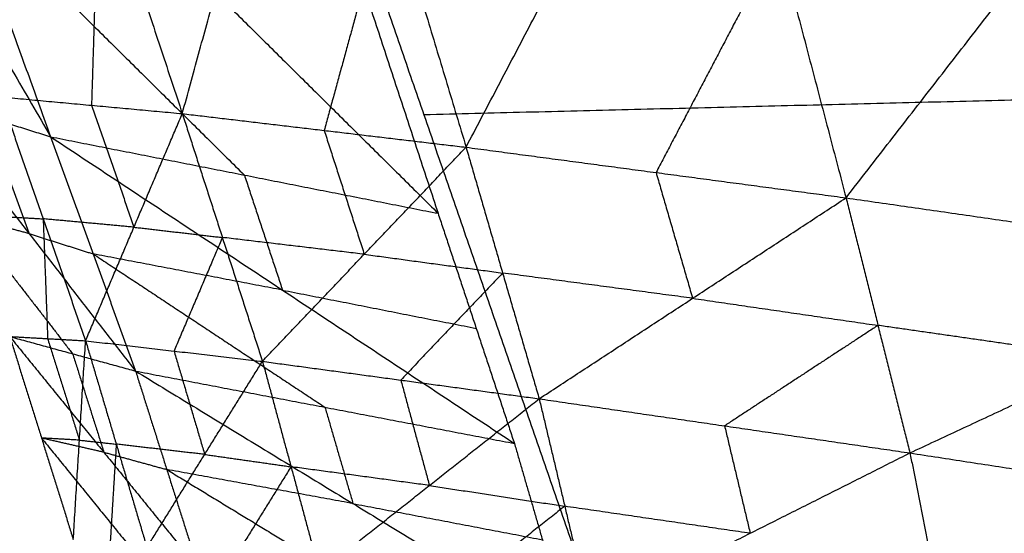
# Model space of a CAD drawing. Header units: millimetres. Extents: x -106 to 110, y -96 to 120.
# Tile 222 of 256: x -102.529 to -101.621, y 31.537 to 32.011. Entities that reach past the tile are written whole.
import ezdxf

# ---------------------------------------------------------------- set-up
doc = ezdxf.new("R2010")
doc.units = ezdxf.units.MM
doc.header["$MEASUREMENT"] = 0
doc.layers.add('Default', color=7, linetype='Continuous', true_color=0x000000)

msp = doc.modelspace()

# ---------------------------------------------------------------- linework, layer by layer
at = {"layer": 'Default'}
for points in [[(-101.75117, 33.44115, 10.92222), (-101.11253, 32.44615, 11.35846), (-100.47389, 31.45116, 11.79471)], [(-101.75117, 33.44115, 10.92222), (-100.674, 32.45892, 11.10503), (-99.59683, 31.47669, 11.28783)], [(-102.04192, 32.93724, 11.43104), (-101.7226, 32.43974, 11.64916), (-101.40328, 31.94225, 11.86728)], [(-102.33266, 32.43333, 11.93985), (-102.15662, 31.9235, 12.31119), (-101.98058, 31.41367, 12.68252)], [(-102.33266, 32.43333, 11.93985), (-101.40328, 31.94225, 11.86728), (-100.47389, 31.45116, 11.79471)], [(-102.78378, 32.39188, 12.65008), (-102.64232, 32.14757, 12.61978), (-102.50086, 31.90326, 12.58948)], [(-102.53304, 32.38846, 13.07047), (-102.45625, 32.15655, 13.16006), (-102.37945, 31.92464, 13.24966)], [(-102.37945, 31.92464, 13.24966), (-102.31931, 32.14427, 13.26182), (-102.25916, 32.3639, 13.27399)], [(-102.25916, 32.3639, 13.27399), (-102.18845, 32.12876, 13.34317), (-102.11773, 31.89363, 13.41235)], [(-102.66035, 32.3448, 12.30003), (-102.58061, 32.12403, 12.44476), (-102.50086, 31.90326, 12.58948)], [(-102.66035, 32.3448, 12.30003), (-102.40195, 32.08871, 12.32613), (-102.14355, 31.83261, 12.35223)], [(-102.11773, 31.89363, 13.41235), (-102.0051, 32.10835, 13.43098), (-101.89247, 32.32307, 13.4496)], [(-101.89247, 32.32307, 13.4496), (-101.82988, 32.08499, 13.49799), (-101.76729, 31.84692, 13.54638)], [(-102.28661, 32.26768, 12.04666), (-102.21508, 32.05015, 12.19945), (-102.14355, 31.83261, 12.35223)], [(-101.76729, 31.84692, 13.54638), (-101.60485, 32.05639, 13.56272), (-101.44241, 32.26587, 13.57907)], [(-102.45625, 32.15655, 13.16006), (-102.45971, 32.04446, 13.16085), (-102.46317, 31.93236, 13.16164)], [(-102.18845, 32.12876, 13.34317), (-102.21852, 32.01895, 13.33709), (-102.24859, 31.90914, 13.33101)], [(-102.58061, 32.12403, 12.44476), (-102.45141, 31.99598, 12.45781), (-102.32221, 31.86794, 12.47086)], [(-101.82988, 32.08499, 13.49799), (-101.88619, 31.97763, 13.48868), (-101.94251, 31.87027, 13.47936)], [(-102.61896, 31.94062, 12.89824), (-102.55991, 31.92194, 12.74386), (-102.50086, 31.90326, 12.58948)], [(-102.61896, 31.94062, 12.89824), (-102.52076, 31.81382, 12.82076), (-102.42257, 31.68702, 12.74328)], [(-102.54688, 31.94007, 13.07363), (-102.50776, 31.82753, 13.13259), (-102.46864, 31.71498, 13.19156)], [(-102.54688, 31.94007, 13.07363), (-102.46317, 31.93236, 13.16164), (-102.37945, 31.92464, 13.24966)], [(-101.40328, 31.94225, 11.86728), (-101.77995, 31.93287, 12.08923), (-102.15662, 31.9235, 12.31119)], [(-102.46317, 31.93236, 13.16164), (-102.4436, 31.87609, 13.19113), (-102.42404, 31.81981, 13.22061)], [(-102.55991, 31.92194, 12.74386), (-102.54034, 31.86788, 12.78231), (-102.52076, 31.81382, 12.82076)], [(-102.46864, 31.71498, 13.19156), (-102.42404, 31.81981, 13.22061), (-102.37945, 31.92464, 13.24966)], [(-102.37945, 31.92464, 13.24966), (-102.34249, 31.81032, 13.29909), (-102.30553, 31.69599, 13.34852)], [(-102.37945, 31.92464, 13.24966), (-102.24859, 31.90914, 13.33101), (-102.11773, 31.89363, 13.41235)], [(-102.50086, 31.90326, 12.58948), (-102.46172, 31.79514, 12.66638), (-102.42257, 31.68702, 12.74328)], [(-102.50086, 31.90326, 12.58948), (-102.32221, 31.86794, 12.47086), (-102.14355, 31.83261, 12.35223)], [(-102.50086, 31.90326, 12.58948), (-102.28702, 31.76174, 12.55102), (-102.07317, 31.62022, 12.51256)], [(-102.24859, 31.90914, 13.33101), (-102.23011, 31.85197, 13.35572), (-102.21163, 31.79481, 13.38044)], [(-102.30553, 31.69599, 13.34852), (-102.21163, 31.79481, 13.38044), (-102.11773, 31.89363, 13.41235)], [(-102.11773, 31.89363, 13.41235), (-102.08402, 31.77752, 13.45126), (-102.05032, 31.66142, 13.49016)], [(-102.11773, 31.89363, 13.41235), (-101.94251, 31.87027, 13.47936), (-101.76729, 31.84692, 13.54638)], [(-102.32221, 31.86794, 12.47086), (-102.30461, 31.81484, 12.51094), (-102.28702, 31.76174, 12.55102)], [(-101.94251, 31.87027, 13.47936), (-101.92566, 31.81222, 13.49882), (-101.9088, 31.75417, 13.51827)], [(-102.05032, 31.66142, 13.49016), (-101.9088, 31.75417, 13.51827), (-101.76729, 31.84692, 13.54638)], [(-101.76729, 31.84692, 13.54638), (-101.73781, 31.72917, 13.57446), (-101.70833, 31.61143, 13.60254)], [(-101.76729, 31.84692, 13.54638), (-101.55221, 31.81592, 13.59139), (-101.33713, 31.78493, 13.63641)], [(-102.57878, 31.82976, 12.96515), (-102.52968, 31.76636, 12.92642), (-102.48058, 31.70296, 12.88768)], [(-102.52076, 31.81382, 12.82076), (-102.54977, 31.82179, 12.89296), (-102.57878, 31.82976, 12.96515)], [(-102.54274, 31.82948, 13.05285), (-102.52525, 31.82851, 13.09272), (-102.50776, 31.82753, 13.13259)], [(-102.14355, 31.83261, 12.35223), (-102.10836, 31.72641, 12.4324), (-102.07317, 31.62022, 12.51256)], [(-102.50776, 31.82753, 13.13259), (-102.50569, 31.77223, 13.1222), (-102.50362, 31.71694, 13.11181)], [(-102.42404, 31.81981, 13.22061), (-102.4659, 31.82367, 13.1766), (-102.50776, 31.82753, 13.13259)], [(-102.42404, 31.81981, 13.22061), (-102.38327, 31.81507, 13.25985), (-102.34249, 31.81032, 13.29909)], [(-102.52076, 31.81382, 12.82076), (-102.49124, 31.80448, 12.74357), (-102.46172, 31.79514, 12.66638)], [(-102.34249, 31.81032, 13.29909), (-102.36479, 31.7579, 13.28456), (-102.38708, 31.70549, 13.27004)], [(-102.21163, 31.79481, 13.38044), (-102.27706, 31.80256, 13.33976), (-102.34249, 31.81032, 13.29909)], [(-102.46172, 31.79514, 12.66638), (-102.35479, 31.72438, 12.64715), (-102.24787, 31.65362, 12.62792)], [(-102.28702, 31.76174, 12.55102), (-102.37437, 31.77844, 12.6087), (-102.46172, 31.79514, 12.66638)], [(-102.21163, 31.79481, 13.38044), (-102.14783, 31.78617, 13.41585), (-102.08402, 31.77752, 13.45126)], [(-101.70833, 31.61143, 13.60254), (-101.52273, 31.69818, 13.61947), (-101.33713, 31.78493, 13.63641)], [(-102.08402, 31.77752, 13.45126), (-102.13097, 31.72811, 13.4353), (-102.17793, 31.6787, 13.41934)], [(-101.9088, 31.75417, 13.51827), (-101.99641, 31.76585, 13.48476), (-102.08402, 31.77752, 13.45126)], [(-102.28702, 31.76174, 12.55102), (-102.19769, 31.74408, 12.49171), (-102.10836, 31.72641, 12.4324)], [(-101.9088, 31.75417, 13.51827), (-101.82331, 31.74167, 13.54636), (-101.73781, 31.72917, 13.57446)], [(-101.73781, 31.72917, 13.57446), (-101.80857, 31.6828, 13.5604), (-101.87932, 31.63643, 13.54635)], [(-101.52273, 31.69818, 13.61947), (-101.63027, 31.71368, 13.59697), (-101.73781, 31.72917, 13.57446)], [(-102.5386, 31.71889, 13.03207), (-102.50929, 31.62518, 13.09866), (-102.47998, 31.53148, 13.16525)], [(-102.5386, 31.71889, 13.03207), (-102.50362, 31.71694, 13.11181), (-102.46864, 31.71498, 13.19156)], [(-102.5386, 31.71889, 13.03207), (-102.48058, 31.70296, 12.88768), (-102.42257, 31.68702, 12.74328)], [(-102.5386, 31.71889, 13.03207), (-102.45179, 31.61206, 12.9629), (-102.36498, 31.50523, 12.89374)], [(-102.50362, 31.71694, 13.11181), (-102.48896, 31.67008, 13.14511), (-102.47431, 31.62323, 13.1784)], [(-102.47998, 31.53148, 13.16525), (-102.47431, 31.62323, 13.1784), (-102.46864, 31.71498, 13.19156)], [(-102.46864, 31.71498, 13.19156), (-102.44036, 31.61954, 13.25096), (-102.41208, 31.5241, 13.31037)], [(-102.46864, 31.71498, 13.19156), (-102.38708, 31.70549, 13.27004), (-102.30553, 31.69599, 13.34852)], [(-102.48058, 31.70296, 12.88768), (-102.46619, 31.65751, 12.92529), (-102.45179, 31.61206, 12.9629)], [(-102.38708, 31.70549, 13.27004), (-102.37295, 31.65776, 13.29974), (-102.35881, 31.61004, 13.32944)], [(-102.41208, 31.5241, 13.31037), (-102.35881, 31.61004, 13.32944), (-102.30553, 31.69599, 13.34852)], [(-102.30553, 31.69599, 13.34852), (-102.27918, 31.59868, 13.39919), (-102.25282, 31.50137, 13.44985)], [(-102.30553, 31.69599, 13.34852), (-102.17793, 31.6787, 13.41934), (-102.05032, 31.66142, 13.49016)], [(-102.42257, 31.68702, 12.74328), (-102.39378, 31.59613, 12.81851), (-102.36498, 31.50523, 12.89374)], [(-102.42257, 31.68702, 12.74328), (-102.24787, 31.65362, 12.62792), (-102.07317, 31.62022, 12.51256)], [(-102.42257, 31.68702, 12.74328), (-102.22202, 31.56469, 12.7054), (-102.02147, 31.44235, 12.66751)], [(-102.17793, 31.6787, 13.41934), (-102.16475, 31.63005, 13.44467), (-102.15157, 31.58139, 13.47001)], [(-102.25282, 31.50137, 13.44985), (-102.15157, 31.58139, 13.47001), (-102.05032, 31.66142, 13.49016)], [(-102.05032, 31.66142, 13.49016), (-102.02673, 31.56222, 13.53105), (-102.00314, 31.46302, 13.57193)], [(-102.05032, 31.66142, 13.49016), (-101.87932, 31.63643, 13.54635), (-101.70833, 31.61143, 13.60254)], [(-102.24787, 31.65362, 12.62792), (-102.23495, 31.60915, 12.66666), (-102.22202, 31.56469, 12.7054)], [(-101.87932, 31.63643, 13.54635), (-101.86753, 31.58682, 13.56679), (-101.85573, 31.53722, 13.58723)], [(-102.50929, 31.62518, 13.09866), (-102.46589, 31.57177, 13.06408), (-102.42248, 31.51835, 13.02949)], [(-102.45179, 31.61206, 12.9629), (-102.48054, 31.61862, 13.03078), (-102.50929, 31.62518, 13.09866)], [(-102.47431, 31.62323, 13.1784), (-102.4918, 31.62421, 13.13853), (-102.50929, 31.62518, 13.09866)], [(-102.47431, 31.62323, 13.1784), (-102.45733, 31.62139, 13.21468), (-102.44036, 31.61954, 13.25096)], [(-102.07317, 31.62022, 12.51256), (-102.04732, 31.53129, 12.59003), (-102.02147, 31.44235, 12.66751)], [(-102.45179, 31.61206, 12.9629), (-102.42278, 31.60409, 12.89071), (-102.39378, 31.59613, 12.81851)], [(-102.44036, 31.61954, 13.25096), (-102.44319, 31.57367, 13.24438), (-102.44603, 31.52779, 13.23781)], [(-102.35881, 31.61004, 13.32944), (-102.39958, 31.61479, 13.2902), (-102.44036, 31.61954, 13.25096)], [(-102.00314, 31.46302, 13.57193), (-101.85573, 31.53722, 13.58723), (-101.70833, 31.61143, 13.60254)], [(-101.70833, 31.61143, 13.60254), (-101.68826, 31.51044, 13.63325), (-101.66819, 31.40945, 13.66396)], [(-101.70833, 31.61143, 13.60254), (-101.49832, 31.57907, 13.63719), (-101.28831, 31.54671, 13.67185)], [(-102.35881, 31.61004, 13.32944), (-102.31899, 31.60436, 13.36432), (-102.27918, 31.59868, 13.39919)], [(-102.39378, 31.59613, 12.81851), (-102.2935, 31.53496, 12.79957), (-102.19323, 31.47379, 12.78062)], [(-102.22202, 31.56469, 12.7054), (-102.3079, 31.58041, 12.76195), (-102.39378, 31.59613, 12.81851)], [(-102.27918, 31.59868, 13.39919), (-102.30581, 31.55571, 13.38965), (-102.33245, 31.51273, 13.38011)], [(-102.15157, 31.58139, 13.47001), (-102.21537, 31.59004, 13.4346), (-102.27918, 31.59868, 13.39919)], [(-102.15157, 31.58139, 13.47001), (-102.08915, 31.57181, 13.50053), (-102.02673, 31.56222, 13.53105)], [(-102.22202, 31.56469, 12.7054), (-102.13467, 31.54799, 12.64771), (-102.04732, 31.53129, 12.59003)], [(-102.02673, 31.56222, 13.53105), (-102.07735, 31.52221, 13.52097), (-102.12798, 31.48219, 13.51089)], [(-101.85573, 31.53722, 13.58723), (-101.94123, 31.54972, 13.55914), (-102.02673, 31.56222, 13.53105)], [(-101.66819, 31.40945, 13.66396), (-101.47825, 31.47808, 13.6679), (-101.28831, 31.54671, 13.67185)]]:
    msp.add_open_spline(points, degree=2, dxfattribs=at)

doc.saveas('drawing.dxf')
